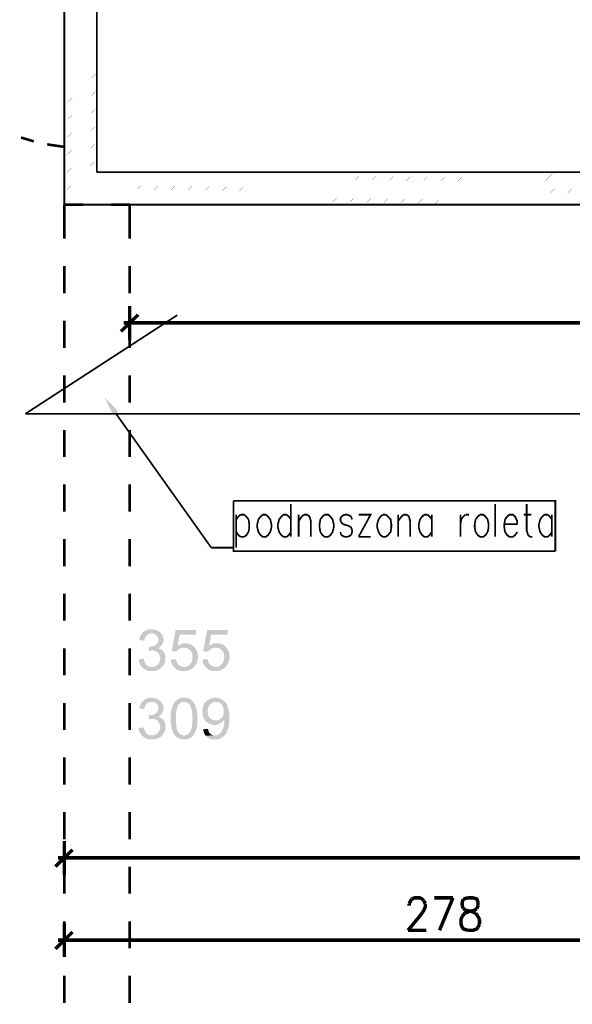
# Model space of a CAD drawing. Header units: millimetres. Extents: x -14047 to 49934, y -21523 to 14989.
# Tile 144 of 256: x 1454 to 1657, y 6267 to 6628. Entities that reach past the tile are written whole.
import ezdxf

# ---------------------------------------------------------------- set-up
doc = ezdxf.new("R2010")
doc.units = ezdxf.units.MM
doc.layers.add('H', color=7, linetype='Continuous')
doc.layers.add('P', color=7, linetype='Continuous')

msp = doc.modelspace()

# ---------------------------------------------------------------- hatches: boundary and pattern name
at = {"layer": 'H', "linetype": 'Continuous'}
for points in [[(1488.497, 6482.921), (1485.323, 6489.445), (1490.352, 6484.33)], [(1499.961, 6400.117), (1498.111, 6400.467), (1498.201, 6400.822), (1498.286, 6401.177), (1498.376, 6401.527), (1498.551, 6401.882), (1498.726, 6402.231), (1498.906, 6402.496), (1499.081, 6402.761), (1499.346, 6403.026), (1499.611, 6403.291), (1499.876, 6403.556), (1500.226, 6403.731), (1500.491, 6403.906), (1500.846, 6403.996), (1501.196, 6404.171), (1501.461, 6404.261), (1501.901, 6404.261), (1502.256, 6404.351), (1502.61, 6404.351), (1502.96, 6404.351), (1503.315, 6404.261), (1503.755, 6404.171), (1504.02, 6404.086), (1504.37, 6403.996), (1504.725, 6403.906), (1505.165, 6403.641), (1505.52, 6403.376), (1505.785, 6403.201), (1506.045, 6402.936), (1502.61, 6402.851), (1502.256, 6402.761), (1501.901, 6402.761), (1501.551, 6402.586), (1501.286, 6402.496), (1501.021, 6402.231), (1500.666, 6401.882), (1500.491, 6401.617), (1500.316, 6401.352), (1500.141, 6400.997), (1500.051, 6400.647), (1499.961, 6400.202)], [(1511.689, 6396.147), (1510.014, 6396.322), (1511.424, 6404.086), (1518.923, 6404.086), (1518.923, 6402.321), (1512.924, 6402.321), (1512.134, 6398.262), (1517.863, 6398.177), (1518.128, 6397.912), (1518.483, 6397.557), (1514.424, 6397.557), (1514.074, 6397.557), (1513.719, 6397.472), (1513.364, 6397.382), (1513.014, 6397.292), (1512.839, 6397.207), (1512.484, 6396.942), (1512.219, 6396.767), (1511.954, 6396.502), (1511.779, 6396.237)], [(1523.333, 6396.147), (1521.568, 6396.322), (1522.978, 6404.086), (1530.472, 6404.086), (1530.472, 6402.321), (1524.478, 6402.321), (1523.683, 6398.262), (1529.502, 6398.177), (1529.767, 6397.912), (1530.032, 6397.557), (1526.062, 6397.557), (1525.622, 6397.557), (1525.272, 6397.472), (1524.917, 6397.382), (1524.653, 6397.292), (1524.388, 6397.207), (1524.123, 6396.942), (1523.863, 6396.767), (1523.598, 6396.502), (1523.333, 6396.237)], [(1505.785, 6397.912), (1502.081, 6398.002), (1502.431, 6398.002), (1502.785, 6398.002), (1503.135, 6398.087), (1503.49, 6398.262), (1503.755, 6398.352), (1504.105, 6398.527), (1504.46, 6398.792), (1504.635, 6399.057), (1504.815, 6399.322), (1504.99, 6399.587), (1505.075, 6399.942), (1505.075, 6400.382), (1505.075, 6400.822), (1504.99, 6401.177), (1504.9, 6401.527), (1504.725, 6401.792), (1504.46, 6402.057), (1504.195, 6402.406), (1503.84, 6402.586), (1503.58, 6402.671), (1503.225, 6402.761), (1502.785, 6402.851), (1502.61, 6402.851), (1506.045, 6402.936), (1506.225, 6402.671), (1506.49, 6402.321), (1506.665, 6402.057), (1506.755, 6401.702), (1506.84, 6401.352), (1506.93, 6400.997), (1507.015, 6400.647), (1507.015, 6400.467), (1507.015, 6400.027), (1506.93, 6399.677), (1506.84, 6399.322), (1506.665, 6399.057), (1506.49, 6398.707), (1506.31, 6398.352), (1506.045, 6398.177)], [(1501.551, 6396.412), (1501.726, 6398.002), (1502.081, 6398.002), (1505.785, 6397.912), (1505.52, 6397.647), (1505.165, 6397.472), (1504.9, 6397.382), (1505.34, 6397.292), (1505.695, 6397.117), (1505.96, 6397.027), (1506.31, 6396.852), (1506.575, 6396.587), (1502.87, 6396.587), (1502.521, 6396.587), (1502.166, 6396.502), (1501.816, 6396.412)], [(1506.4, 6390.503), (1502.695, 6390.503), (1503.05, 6390.503), (1503.4, 6390.593), (1503.755, 6390.678), (1504.105, 6390.858), (1504.37, 6391.033), (1504.635, 6391.208), (1504.9, 6391.388), (1505.165, 6391.738), (1505.34, 6392.003), (1505.52, 6392.268), (1505.605, 6392.623), (1505.695, 6392.973), (1505.785, 6393.328), (1505.785, 6393.678), (1505.785, 6394.033), (1505.695, 6394.383), (1505.605, 6394.738), (1505.43, 6395.087), (1505.255, 6395.352), (1505.075, 6395.617), (1504.725, 6395.972), (1504.37, 6396.147), (1504.105, 6396.322), (1503.755, 6396.412), (1503.4, 6396.502), (1503.05, 6396.587), (1502.87, 6396.587), (1506.575, 6396.587), (1506.84, 6396.322), (1507.015, 6396.147), (1507.195, 6395.882), (1507.37, 6395.532), (1507.46, 6395.267), (1507.635, 6394.912), (1507.635, 6394.563), (1507.725, 6394.118), (1507.725, 6393.768), (1507.725, 6393.328), (1507.725, 6392.973), (1507.635, 6392.623), (1507.545, 6392.268), (1507.37, 6391.913), (1507.28, 6391.653), (1507.105, 6391.298), (1506.93, 6391.033), (1506.665, 6390.768)], [(1514.514, 6389.003), (1514.074, 6389.003), (1513.719, 6389.093), (1513.279, 6389.093), (1512.924, 6389.183), (1512.659, 6389.268), (1512.309, 6389.448), (1511.954, 6389.533), (1511.689, 6389.708), (1511.424, 6389.973), (1511.164, 6390.153), (1510.899, 6390.418), (1514.514, 6390.503), (1514.864, 6390.503), (1515.219, 6390.593), (1515.484, 6390.678), (1515.834, 6390.858), (1516.099, 6391.033), (1516.454, 6391.208), (1516.719, 6391.473), (1516.894, 6391.828), (1517.159, 6392.093), (1517.249, 6392.358), (1517.424, 6392.708), (1517.513, 6393.063), (1517.598, 6393.413), (1517.598, 6393.768), (1517.598, 6394.208), (1517.598, 6394.563), (1517.598, 6395.002), (1517.513, 6395.352), (1517.424, 6395.707), (1517.249, 6395.972), (1517.069, 6396.237), (1516.894, 6396.502), (1516.719, 6396.677), (1516.539, 6396.942), (1516.189, 6397.117), (1515.924, 6397.292), (1515.569, 6397.382), (1515.219, 6397.472), (1514.864, 6397.557), (1514.514, 6397.557), (1518.483, 6397.557), (1518.658, 6397.292), (1518.923, 6397.027), (1519.098, 6396.767), (1519.188, 6396.412), (1519.363, 6396.057), (1519.453, 6395.797), (1519.538, 6395.442), (1519.538, 6395.002), (1519.628, 6394.648), (1519.628, 6393.943), (1519.538, 6393.593), (1519.538, 6393.238), (1519.453, 6392.883), (1519.363, 6392.533), (1519.188, 6392.178), (1519.098, 6391.913), (1518.923, 6391.563), (1518.743, 6391.298), (1518.483, 6390.943), (1518.218, 6390.593), (1517.953, 6390.328), (1517.688, 6390.063), (1517.424, 6389.888), (1517.069, 6389.708), (1516.804, 6389.533), (1516.539, 6389.358), (1515.834, 6389.183), (1515.484, 6389.093), (1515.129, 6389.003), (1514.779, 6389.003)], [(1517.863, 6398.177), (1512.134, 6398.262), (1512.394, 6398.442), (1512.749, 6398.707), (1513.104, 6398.792), (1513.454, 6398.972), (1513.719, 6399.057), (1514.074, 6399.147), (1514.424, 6399.147), (1514.779, 6399.232), (1515.309, 6399.232), (1515.659, 6399.147), (1516.014, 6399.057), (1516.364, 6398.972), (1516.719, 6398.882), (1516.984, 6398.792), (1517.334, 6398.617), (1517.598, 6398.352)], [(1526.062, 6389.003), (1525.622, 6389.003), (1525.272, 6389.093), (1524.917, 6389.093), (1524.568, 6389.183), (1524.213, 6389.268), (1523.863, 6389.448), (1523.598, 6389.533), (1523.243, 6389.708), (1522.978, 6389.973), (1522.713, 6390.153), (1522.448, 6390.418), (1526.062, 6390.503), (1526.417, 6390.503), (1526.772, 6390.593), (1527.122, 6390.678), (1527.387, 6390.858), (1527.742, 6391.033), (1528.007, 6391.208), (1528.267, 6391.473), (1528.532, 6391.828), (1528.712, 6392.093), (1528.887, 6392.358), (1528.977, 6392.708), (1529.062, 6393.063), (1529.152, 6393.413), (1529.237, 6393.768), (1529.237, 6394.208), (1529.237, 6394.563), (1529.152, 6395.002), (1529.062, 6395.352), (1528.977, 6395.707), (1528.887, 6395.972), (1528.712, 6396.237), (1528.447, 6396.502), (1528.357, 6396.677), (1528.092, 6396.942), (1527.827, 6397.117), (1527.477, 6397.292), (1527.212, 6397.382), (1526.857, 6397.472), (1526.507, 6397.557), (1526.062, 6397.557), (1530.032, 6397.557), (1530.297, 6397.292), (1530.472, 6397.027), (1530.652, 6396.767), (1530.827, 6396.412), (1530.917, 6396.057), (1531.002, 6395.797), (1531.092, 6395.442), (1531.182, 6395.002), (1531.182, 6394.648), (1531.182, 6393.943), (1531.182, 6393.593), (1531.092, 6393.238), (1531.002, 6392.883), (1530.917, 6392.533), (1530.827, 6392.178), (1530.652, 6391.913), (1530.472, 6391.563), (1530.297, 6391.298), (1530.122, 6390.943), (1530.032, 6390.858), (1529.767, 6390.593), (1529.502, 6390.328), (1529.237, 6390.063), (1528.977, 6389.888), (1528.712, 6389.708), (1528.357, 6389.533), (1528.092, 6389.358), (1527.387, 6389.183), (1527.037, 6389.093), (1526.682, 6389.003), (1526.327, 6389.003)], [(1529.502, 6398.177), (1523.683, 6398.262), (1524.038, 6398.442), (1524.303, 6398.707), (1524.653, 6398.792), (1525.007, 6398.972), (1525.357, 6399.057), (1525.712, 6399.147), (1526.062, 6399.147), (1526.417, 6399.232), (1526.857, 6399.232), (1527.297, 6399.147), (1527.562, 6399.057), (1527.917, 6398.972), (1528.267, 6398.882), (1528.622, 6398.792), (1528.887, 6398.617), (1529.237, 6398.352)], [(1502.695, 6389.003), (1502.256, 6389.003), (1501.901, 6389.093), (1501.551, 6389.093), (1501.196, 6389.183), (1500.846, 6389.268), (1500.581, 6389.448), (1500.226, 6389.623), (1499.961, 6389.798), (1499.696, 6389.973), (1499.436, 6390.153), (1499.171, 6390.418), (1498.906, 6390.678), (1498.726, 6390.943), (1498.551, 6391.298), (1498.376, 6391.563), (1498.201, 6391.913), (1498.111, 6392.268), (1498.021, 6392.623), (1497.936, 6392.973), (1497.936, 6393.238), (1499.786, 6393.503), (1499.876, 6393.063), (1499.961, 6392.623), (1500.141, 6392.268), (1500.226, 6392.003), (1500.406, 6391.738), (1500.581, 6391.473), (1500.846, 6391.208), (1501.111, 6391.033), (1501.461, 6390.858), (1501.726, 6390.678), (1502.081, 6390.593), (1502.431, 6390.503), (1502.695, 6390.503), (1506.4, 6390.503), (1506.045, 6390.153), (1505.785, 6389.888), (1505.52, 6389.708), (1505.165, 6389.533), (1504.9, 6389.448), (1504.55, 6389.268), (1504.195, 6389.183), (1503.84, 6389.093), (1503.49, 6389.093), (1503.135, 6389.003)], [(1510.899, 6390.418), (1510.634, 6390.678), (1510.454, 6390.943), (1510.279, 6391.208), (1510.104, 6391.563), (1509.93, 6391.828), (1509.84, 6392.178), (1509.75, 6392.533), (1509.665, 6392.973), (1509.665, 6393.238), (1511.604, 6393.328), (1511.689, 6392.973), (1511.779, 6392.533), (1511.869, 6392.268), (1512.044, 6391.913), (1512.219, 6391.653), (1512.394, 6391.388), (1512.574, 6391.208), (1512.839, 6391.033), (1513.189, 6390.858), (1513.454, 6390.678), (1513.809, 6390.593), (1514.159, 6390.503), (1514.514, 6390.503)], [(1522.448, 6390.418), (1522.273, 6390.678), (1522.008, 6390.943), (1521.833, 6391.208), (1521.658, 6391.563), (1521.568, 6391.828), (1521.393, 6392.178), (1521.303, 6392.533), (1521.303, 6392.973), (1521.213, 6393.238), (1523.153, 6393.328), (1523.243, 6392.973), (1523.333, 6392.533), (1523.508, 6392.268), (1523.598, 6391.913), (1523.863, 6391.653), (1524.038, 6391.388), (1524.213, 6391.208), (1524.478, 6391.033), (1524.743, 6390.858), (1525.092, 6390.678), (1525.447, 6390.593), (1525.802, 6390.503), (1526.062, 6390.503)], [(1499.961, 6375.07), (1498.111, 6375.335), (1498.201, 6375.78), (1498.286, 6376.13), (1498.376, 6376.485), (1498.551, 6376.835), (1498.726, 6377.1), (1498.906, 6377.455), (1499.081, 6377.72), (1499.346, 6377.98), (1499.611, 6378.16), (1499.876, 6378.425), (1500.226, 6378.6), (1500.491, 6378.775), (1500.846, 6378.955), (1501.196, 6379.04), (1501.461, 6379.13), (1501.901, 6379.215), (1502.256, 6379.215), (1502.61, 6379.215), (1502.96, 6379.215), (1503.315, 6379.215), (1503.755, 6379.13), (1504.02, 6379.04), (1504.37, 6378.955), (1504.725, 6378.775), (1505.165, 6378.51), (1505.52, 6378.335), (1505.785, 6378.07), (1506.045, 6377.805), (1502.61, 6377.72), (1502.256, 6377.72), (1501.901, 6377.63), (1501.551, 6377.54), (1501.286, 6377.365), (1501.021, 6377.19), (1500.666, 6376.835), (1500.491, 6376.57), (1500.316, 6376.305), (1500.141, 6375.955), (1500.051, 6375.6), (1499.961, 6375.16)], [(1517.863, 6365.371), (1514.514, 6365.461), (1514.864, 6365.461), (1515.219, 6365.546), (1515.484, 6365.636), (1515.834, 6365.811), (1516.099, 6365.991), (1516.364, 6366.256), (1516.629, 6366.606), (1516.804, 6366.871), (1516.894, 6367.046), (1516.984, 6367.311), (1517.069, 6367.576), (1517.159, 6367.841), (1517.249, 6368.196), (1517.334, 6368.546), (1517.424, 6368.901), (1517.424, 6369.251), (1517.513, 6369.691), (1517.513, 6370.136), (1517.513, 6370.576), (1517.513, 6371.106), (1517.513, 6371.546), (1517.513, 6372.076), (1517.513, 6372.605), (1517.513, 6373.045), (1517.513, 6373.485), (1517.424, 6373.925), (1517.424, 6374.28), (1517.334, 6374.63), (1517.249, 6374.985), (1517.159, 6375.335), (1517.069, 6375.6), (1516.984, 6375.865), (1516.894, 6376.13), (1516.804, 6376.305), (1516.719, 6376.485), (1516.454, 6376.835), (1516.189, 6377.1), (1515.924, 6377.275), (1515.569, 6377.455), (1515.309, 6377.63), (1514.954, 6377.72), (1514.599, 6377.72), (1511.249, 6377.805), (1511.514, 6378.07), (1511.779, 6378.335), (1512.134, 6378.6), (1512.394, 6378.775), (1512.659, 6378.865), (1513.014, 6379.04), (1513.364, 6379.13), (1513.719, 6379.215), (1514.074, 6379.215), (1514.514, 6379.215), (1514.954, 6379.215), (1515.309, 6379.215), (1515.659, 6379.13), (1516.014, 6379.04), (1516.364, 6378.955), (1516.629, 6378.775), (1516.984, 6378.6), (1517.249, 6378.335), (1517.513, 6378.16), (1517.773, 6377.895), (1518.038, 6377.63), (1518.128, 6377.365), (1518.303, 6377.1), (1518.483, 6376.75), (1518.658, 6376.485), (1518.743, 6376.13), (1518.923, 6375.78), (1519.008, 6375.425), (1519.098, 6375.16), (1519.188, 6374.895), (1519.188, 6374.545), (1519.273, 6374.28), (1519.273, 6373.925), (1519.363, 6373.575), (1519.363, 6373.13), (1519.363, 6372.78), (1519.453, 6372.341), (1519.453, 6371.896), (1519.453, 6371.106), (1519.453, 6370.751), (1519.363, 6370.311), (1519.363, 6369.516), (1519.273, 6369.166), (1519.273, 6368.811), (1519.188, 6368.456), (1519.008, 6367.841), (1518.923, 6367.576), (1518.923, 6367.311), (1518.568, 6366.606), (1518.393, 6366.256), (1518.218, 6365.901)], [(1522.273, 6370.841), (1522.098, 6371.191), (1521.918, 6371.456), (1521.743, 6371.721), (1521.478, 6372.341), (1521.303, 6373.045), (1521.303, 6373.485), (1521.213, 6373.835), (1521.213, 6374.19), (1521.213, 6374.545), (1521.303, 6374.985), (1521.303, 6375.335), (1521.393, 6375.69), (1521.478, 6376.04), (1521.658, 6376.395), (1521.743, 6376.66), (1521.918, 6377.01), (1522.098, 6377.275), (1522.273, 6377.54), (1522.538, 6377.805), (1522.888, 6378.07), (1523.153, 6378.335), (1523.418, 6378.51), (1523.683, 6378.69), (1524.038, 6378.865), (1524.303, 6378.955), (1524.653, 6379.13), (1525.007, 6379.13), (1525.357, 6379.215), (1525.802, 6379.215), (1525.977, 6379.215), (1526.327, 6379.215), (1526.682, 6379.215), (1527.037, 6379.13), (1527.387, 6379.04), (1527.742, 6378.955), (1528.092, 6378.775), (1528.357, 6378.6), (1528.622, 6378.425), (1528.887, 6378.245), (1529.152, 6378.07), (1529.417, 6377.805), (1526.152, 6377.72), (1525.802, 6377.72), (1525.447, 6377.63), (1525.182, 6377.54), (1524.833, 6377.365), (1524.568, 6377.19), (1524.303, 6376.925), (1524.038, 6376.75), (1523.863, 6376.485), (1523.598, 6376.13), (1523.508, 6375.865), (1523.333, 6375.515), (1523.243, 6375.25), (1523.153, 6374.455), (1523.153, 6374.1), (1523.153, 6373.75), (1523.243, 6373.395), (1523.243, 6373.045), (1523.418, 6372.69), (1523.598, 6372.341), (1523.773, 6372.076), (1523.948, 6371.811), (1524.303, 6371.546), (1524.568, 6371.371), (1524.833, 6371.191), (1525.182, 6371.016), (1525.537, 6370.926), (1525.887, 6370.926), (1526.152, 6370.926)], [(1505.785, 6372.78), (1502.081, 6372.865), (1502.431, 6372.865), (1502.785, 6372.955), (1503.135, 6373.045), (1503.49, 6373.13), (1503.755, 6373.31), (1504.105, 6373.485), (1504.46, 6373.75), (1504.635, 6373.925), (1504.815, 6374.28), (1504.99, 6374.545), (1505.075, 6374.895), (1505.075, 6375.25), (1505.075, 6375.78), (1504.99, 6376.13), (1504.9, 6376.485), (1504.725, 6376.75), (1504.46, 6377.01), (1504.195, 6377.275), (1503.84, 6377.455), (1503.58, 6377.63), (1503.225, 6377.72), (1502.785, 6377.72), (1502.61, 6377.72), (1506.045, 6377.805), (1506.225, 6377.54), (1506.49, 6377.275), (1506.665, 6376.925), (1506.755, 6376.66), (1506.84, 6376.305), (1506.93, 6375.955), (1507.015, 6375.6), (1507.015, 6375.335), (1507.015, 6374.985), (1506.93, 6374.63), (1506.84, 6374.28), (1506.665, 6373.925), (1506.49, 6373.66), (1506.31, 6373.31), (1506.045, 6373.045)], [(1514.514, 6363.962), (1514.159, 6363.962), (1513.809, 6363.962), (1513.454, 6364.052), (1513.104, 6364.137), (1512.749, 6364.227), (1512.484, 6364.402), (1512.134, 6364.577), (1511.869, 6364.757), (1511.604, 6365.022), (1511.339, 6365.196), (1511.164, 6365.461), (1510.984, 6365.726), (1510.809, 6365.901), (1510.634, 6366.166), (1510.544, 6366.431), (1510.454, 6366.696), (1510.279, 6367.046), (1510.189, 6367.311), (1510.014, 6368.016), (1509.93, 6368.371), (1509.84, 6368.721), (1509.75, 6369.516), (1509.665, 6370.311), (1509.665, 6370.751), (1509.665, 6371.281), (1509.665, 6371.546), (1509.665, 6371.986), (1509.665, 6372.426), (1509.665, 6372.865), (1509.75, 6373.66), (1509.75, 6374.015), (1509.84, 6374.365), (1509.93, 6374.72), (1509.93, 6374.985), (1510.014, 6375.335), (1510.104, 6375.6), (1510.189, 6375.865), (1510.369, 6376.22), (1510.454, 6376.57), (1510.634, 6376.925), (1510.809, 6377.275), (1511.249, 6377.805), (1514.514, 6377.72), (1514.159, 6377.72), (1513.809, 6377.63), (1513.454, 6377.54), (1513.189, 6377.365), (1512.924, 6377.1), (1512.659, 6376.925), (1512.484, 6376.66), (1512.394, 6376.485), (1512.219, 6376.22), (1512.134, 6375.955), (1511.954, 6375.425), (1511.869, 6375.07), (1511.779, 6374.805), (1511.689, 6374.455), (1511.689, 6374.015), (1511.604, 6373.66), (1511.604, 6372.78), (1511.514, 6372.341), (1511.514, 6371.106), (1511.604, 6370.576), (1511.604, 6370.136), (1511.604, 6369.691), (1511.689, 6369.251), (1511.689, 6368.901), (1511.779, 6368.546), (1511.869, 6368.196), (1511.869, 6367.841), (1511.954, 6367.576), (1512.044, 6367.311), (1512.219, 6367.046), (1512.309, 6366.871), (1512.394, 6366.696), (1512.659, 6366.341), (1512.924, 6366.076), (1513.189, 6365.901), (1513.454, 6365.726), (1513.809, 6365.546), (1514.074, 6365.461), (1514.424, 6365.461), (1517.863, 6365.371), (1517.598, 6365.106), (1517.334, 6364.932), (1516.984, 6364.577), (1516.719, 6364.402), (1516.364, 6364.312), (1516.099, 6364.137), (1515.749, 6364.052), (1515.394, 6363.962), (1514.954, 6363.962), (1514.599, 6363.962)], [(1525.712, 6363.962), (1525.357, 6363.962), (1524.917, 6363.962), (1524.568, 6364.052), (1524.213, 6364.137), (1523.948, 6364.227), (1523.598, 6364.402), (1523.333, 6364.577), (1523.068, 6364.757), (1522.888, 6364.932), (1522.628, 6365.106), (1522.363, 6365.371), (1525.802, 6365.461), (1526.152, 6365.461), (1526.507, 6365.546), (1526.857, 6365.636), (1527.212, 6365.811), (1527.562, 6366.076), (1527.827, 6366.256), (1528.092, 6366.516), (1528.267, 6366.871), (1528.447, 6367.136), (1528.622, 6367.486), (1528.712, 6367.751), (1528.887, 6368.196), (1528.977, 6368.546), (1529.062, 6368.986), (1529.152, 6369.341), (1529.152, 6369.691), (1529.237, 6370.046), (1529.237, 6370.841), (1529.237, 6371.281), (1527.827, 6371.456), (1528.092, 6371.631), (1528.267, 6371.811), (1528.447, 6372.076), (1528.622, 6372.341), (1528.797, 6372.605), (1528.887, 6372.955), (1528.977, 6373.31), (1529.062, 6373.66), (1529.062, 6374.1), (1529.062, 6374.72), (1528.977, 6375.07), (1528.887, 6375.425), (1528.797, 6375.78), (1528.712, 6376.13), (1528.532, 6376.395), (1528.357, 6376.66), (1528.182, 6376.835), (1527.917, 6377.1), (1527.652, 6377.275), (1527.387, 6377.455), (1527.037, 6377.63), (1526.682, 6377.72), (1526.327, 6377.72), (1529.417, 6377.805), (1529.682, 6377.54), (1529.947, 6377.275), (1530.122, 6376.925), (1530.472, 6376.305), (1530.562, 6375.955), (1530.652, 6375.69), (1530.737, 6375.425), (1530.917, 6374.72), (1530.917, 6374.365), (1531.002, 6374.015), (1531.002, 6373.66), (1531.092, 6373.22), (1531.092, 6372.78), (1531.092, 6372.341), (1531.092, 6371.986), (1531.092, 6371.546), (1531.092, 6371.106), (1531.092, 6370.661), (1531.002, 6369.956), (1531.002, 6369.516), (1530.917, 6369.166), (1530.827, 6368.811), (1530.827, 6368.546), (1530.737, 6368.196), (1530.652, 6367.931), (1530.562, 6367.576), (1530.472, 6367.401), (1530.297, 6367.046), (1530.212, 6366.696), (1530.032, 6366.341), (1529.767, 6366.076), (1529.592, 6365.811), (1529.327, 6365.461), (1529.152, 6365.281), (1528.887, 6365.022), (1528.622, 6364.842), (1528.357, 6364.667), (1528.007, 6364.492), (1527.742, 6364.312), (1527.387, 6364.227), (1527.037, 6364.052), (1526.682, 6364.052), (1526.327, 6363.962), (1525.977, 6363.962)], [(1501.551, 6371.281), (1501.726, 6372.865), (1502.081, 6372.865), (1505.785, 6372.78), (1505.52, 6372.605), (1505.165, 6372.426), (1504.9, 6372.341), (1505.34, 6372.251), (1505.695, 6372.076), (1505.96, 6371.896), (1506.31, 6371.721), (1506.575, 6371.546), (1502.87, 6371.456), (1502.521, 6371.456), (1502.166, 6371.456), (1501.816, 6371.371)], [(1506.4, 6365.371), (1502.695, 6365.461), (1503.05, 6365.461), (1503.4, 6365.546), (1503.755, 6365.636), (1504.105, 6365.726), (1504.37, 6365.901), (1504.635, 6366.166), (1504.9, 6366.341), (1505.165, 6366.606), (1505.34, 6366.871), (1505.52, 6367.226), (1505.605, 6367.576), (1505.695, 6367.841), (1505.785, 6368.281), (1505.785, 6368.546), (1505.785, 6368.986), (1505.695, 6369.341), (1505.605, 6369.691), (1505.43, 6369.956), (1505.255, 6370.311), (1505.075, 6370.576), (1504.725, 6370.926), (1504.37, 6371.106), (1504.105, 6371.281), (1503.755, 6371.371), (1503.4, 6371.456), (1503.05, 6371.456), (1502.87, 6371.456), (1506.575, 6371.546), (1506.84, 6371.281), (1507.015, 6371.016), (1507.195, 6370.751), (1507.37, 6370.486), (1507.46, 6370.136), (1507.635, 6369.781), (1507.635, 6369.431), (1507.725, 6369.076), (1507.725, 6368.721), (1507.725, 6368.281), (1507.725, 6367.931), (1507.635, 6367.576), (1507.545, 6367.226), (1507.37, 6366.871), (1507.28, 6366.606), (1507.105, 6366.256), (1506.93, 6365.991), (1506.665, 6365.726)], [(1525.712, 6369.251), (1525.272, 6369.251), (1524.917, 6369.341), (1524.568, 6369.431), (1524.303, 6369.516), (1523.948, 6369.606), (1523.598, 6369.781), (1523.333, 6369.956), (1523.068, 6370.136), (1522.803, 6370.401), (1522.538, 6370.661), (1522.273, 6370.841), (1526.152, 6370.926), (1526.507, 6370.926), (1526.857, 6371.016), (1527.212, 6371.106), (1527.477, 6371.191), (1527.827, 6371.456), (1529.237, 6371.281), (1529.062, 6370.926), (1528.797, 6370.661), (1528.532, 6370.401), (1528.267, 6370.221), (1528.007, 6369.956), (1527.742, 6369.871), (1527.387, 6369.691), (1527.122, 6369.516), (1526.772, 6369.431), (1526.417, 6369.341), (1526.062, 6369.251)], [(1502.695, 6363.962), (1502.256, 6363.962), (1501.901, 6363.962), (1501.551, 6364.052), (1501.196, 6364.137), (1500.846, 6364.227), (1500.581, 6364.312), (1500.226, 6364.492), (1499.961, 6364.667), (1499.696, 6364.932), (1499.436, 6365.106), (1499.171, 6365.371), (1498.906, 6365.636), (1498.726, 6365.901), (1498.551, 6366.166), (1498.376, 6366.516), (1498.201, 6366.781), (1498.111, 6367.136), (1498.021, 6367.486), (1497.936, 6367.841), (1497.936, 6368.106), (1499.786, 6368.371), (1499.876, 6367.931), (1499.961, 6367.576), (1500.141, 6367.226), (1500.226, 6366.871), (1500.406, 6366.606), (1500.581, 6366.341), (1500.846, 6366.166), (1501.111, 6365.901), (1501.461, 6365.726), (1501.726, 6365.636), (1502.081, 6365.546), (1502.431, 6365.461), (1502.695, 6365.461), (1506.4, 6365.371), (1506.045, 6365.022), (1505.785, 6364.842), (1505.52, 6364.667), (1505.165, 6364.492), (1504.9, 6364.312), (1504.55, 6364.227), (1504.195, 6364.137), (1503.84, 6364.052), (1503.49, 6363.962), (1503.135, 6363.962)], [(1522.363, 6365.371), (1522.183, 6365.726), (1522.008, 6365.991), (1521.833, 6366.256), (1521.743, 6366.606), (1521.658, 6366.961), (1521.568, 6367.401), (1521.478, 6367.666), (1523.243, 6367.841), (1523.418, 6367.401), (1523.508, 6367.046), (1523.598, 6366.696), (1523.773, 6366.431), (1524.038, 6366.166), (1524.123, 6365.991), (1524.388, 6365.811), (1524.743, 6365.636), (1525.092, 6365.546), (1525.447, 6365.461), (1525.802, 6365.461)]]:
    msp.add_hatch(color=256, dxfattribs=at).paths.add_polyline_path(points)

# ---------------------------------------------------------------- linework, layer by layer
at = {"layer": 'P'}
for points, const_width in [([(1470.685, 6648.793), (1470.685, 6559.905), (2114.593, 6559.905)], 0.635), ([(1482.593, 6571.809), (1482.593, 6648.793)], 0.635), ([(1482.593, 6636.885), (1482.593, 6571.809), (1904.811, 6571.809)], 0.315), ([(1470.685, 6621.717), (1482.593, 6633.625)], 0.015), ([(1470.685, 6615.368), (1482.593, 6627.276)], 0.015), ([(1470.685, 6609.019), (1482.593, 6620.927)], 0.015), ([(1470.685, 6602.67), (1482.593, 6614.578)], 0.015), ([(1470.685, 6596.145), (1482.593, 6608.229)], 0.015), ([(1470.685, 6589.796), (1482.593, 6601.88)], 0.015), ([(1470.685, 6583.447), (1482.593, 6595.531)], 0.015), ([(1470.685, 6577.098), (1482.593, 6589.181)], 0.015), ([(1454.812, 6584.507), (1459.486, 6583.097)], 0.955), ([(1464.426, 6582.037), (1465.221, 6581.862), (1470.685, 6581.067)], 0.95), ([(1470.685, 6570.749), (1482.593, 6582.832)], 0.015), ([(1470.685, 6564.4), (1482.593, 6576.483)], 0.015), ([(1472.54, 6559.905), (1484.443, 6571.809)], 0.015), ([(1478.889, 6559.905), (1490.792, 6571.809)], 0.015), ([(2114.593, 6571.809), (1482.593, 6571.809)], 0.635), ([(1485.238, 6559.905), (1497.141, 6571.809)], 0.015), ([(1491.587, 6559.905), (1503.665, 6571.809)], 0.015), ([(1497.936, 6559.905), (1510.014, 6571.809)], 0.015), ([(1504.285, 6559.905), (1516.364, 6571.809)], 0.015), ([(1510.634, 6559.905), (1522.713, 6571.809)], 0.015), ([(1516.984, 6559.905), (1529.062, 6571.809)], 0.015), ([(1523.333, 6559.905), (1535.411, 6571.809)], 0.015), ([(1529.682, 6559.905), (1541.76, 6571.809)], 0.015), ([(1536.206, 6559.905), (1548.109, 6571.809)], 0.015), ([(1542.555, 6559.905), (1554.459, 6571.809)], 0.015), ([(1548.904, 6559.905), (1560.808, 6571.809)], 0.015), ([(1555.253, 6559.905), (1567.157, 6571.809)], 0.015), ([(1561.603, 6559.905), (1573.506, 6571.809)], 0.015), ([(1567.952, 6559.905), (1580.03, 6571.809)], 0.015), ([(1574.301, 6559.905), (1586.379, 6571.809)], 0.015), ([(1580.65, 6559.905), (1592.728, 6571.809)], 0.015), ([(1586.999, 6559.905), (1599.078, 6571.809)], 0.015), ([(1593.348, 6559.905), (1605.427, 6571.809)], 0.015), ([(1599.697, 6559.905), (1611.776, 6571.809)], 0.015), ([(1606.047, 6559.905), (1618.125, 6571.809)], 0.015), ([(1612.571, 6559.905), (1624.474, 6571.809)], 0.015), ([(1618.92, 6559.905), (1630.823, 6571.809)], 0.015), ([(1625.269, 6559.905), (1637.172, 6571.809)], 0.015), ([(1631.618, 6559.905), (1643.522, 6571.809)], 0.015), ([(1637.967, 6559.905), (1649.961, 6571.809)], 0.015), ([(1644.316, 6559.905), (1656.4, 6571.809)], 0.015), ([(1650.666, 6559.905), (1662.749, 6571.809)], 0.015), ([(1470.685, 6559.905), (1477.654, 6559.905)], 0.95), ([(1470.685, 6547.382), (1470.685, 6559.905)], 0.95), ([(1487.618, 6559.905), (1494.582, 6559.905)], 0.955), ([(1494.582, 6559.905), (1494.582, 6547.382)], 0.95), ([(1470.685, 6527.365), (1470.685, 6537.418)], 0.95), ([(1494.582, 6537.418), (1494.582, 6527.365)], 0.95), ([(1494.582, 6522.78), (1494.582, 6510.257)], 1.27), ([(1512.044, 6519.426), (1456.402, 6483.271)], 0.635), ([(1497.756, 6519.606), (1491.407, 6513.432)], 1.27), ([(1470.685, 6507.432), (1470.685, 6517.401)], 0.955), ([(1496.876, 6516.606), (1492.377, 6516.606)], 1.27), ([(1494.582, 6517.401), (1494.582, 6507.432)], 0.95), ([(2113.623, 6516.606), (1495.551, 6516.606)], 1.27), ([(1470.685, 6487.415), (1470.685, 6497.384)], 0.95), ([(1494.582, 6497.384), (1494.582, 6487.415)], 0.95), ([(1456.402, 6483.271), (1868.741, 6483.271)], 0.635), ([(1489.382, 6483.626), (1524.478, 6434.242)], 0.635), ([(1470.685, 6467.398), (1470.685, 6477.366)], 0.95), ([(1494.582, 6477.366), (1494.582, 6467.398)], 0.95), ([(1470.685, 6447.38), (1470.685, 6457.434)], 0.955), ([(1494.582, 6457.434), (1494.582, 6447.38)], 0.95), ([(1532.591, 6451.35), (1650.491, 6451.35), (1650.491, 6432.922)], 0.635), ([(1650.491, 6432.922), (1532.591, 6432.922), (1532.591, 6451.35)], 0.635), ([(1553.664, 6450.29), (1553.664, 6438.212)], 0.635), ([(1628.444, 6438.212), (1628.444, 6450.29)], 0.635), ([(1639.997, 6450.29), (1639.997, 6440.591), (1640.527, 6438.827), (1641.322, 6438.212), (1642.027, 6438.212)], 0.635), ([(1533.646, 6446.326), (1533.646, 6434.242)], 0.635), ([(1533.646, 6444.561), (1534.441, 6445.621), (1535.236, 6446.326)], 0.635), ([(1535.236, 6446.326), (1536.561, 6446.326)], 0.635), ([(1536.561, 6446.326), (1537.351, 6445.621), (1538.146, 6444.561)], 0.635), ([(1543.35, 6446.326), (1542.555, 6445.621), (1541.76, 6444.561), (1541.32, 6442.796), (1541.32, 6441.651), (1541.76, 6439.976), (1542.555, 6438.827), (1543.35, 6438.212), (1544.495, 6438.212), (1545.29, 6438.827), (1546.085, 6439.976), (1546.525, 6441.651), (1546.525, 6442.796), (1546.085, 6444.561), (1545.29, 6445.621), (1544.495, 6446.326)], 0.635), ([(1544.495, 6446.326), (1543.35, 6446.326)], 0.635), ([(1550.934, 6446.326), (1550.139, 6445.621), (1549.344, 6444.561), (1548.904, 6442.796)], 0.635), ([(1552.079, 6446.326), (1550.934, 6446.326)], 0.635), ([(1553.664, 6444.561), (1552.874, 6445.621), (1552.079, 6446.326)], 0.635), ([(1556.488, 6438.212), (1556.488, 6446.326)], 0.635), ([(1557.633, 6445.621), (1558.428, 6446.326)], 0.635), ([(1558.428, 6446.326), (1559.663, 6446.326)], 0.635), ([(1559.663, 6446.326), (1560.458, 6445.621), (1560.983, 6443.941)], 0.635), ([(1566.012, 6446.326), (1565.217, 6445.621), (1564.422, 6444.561)], 0.635), ([(1564.422, 6439.976), (1565.217, 6438.827), (1566.012, 6438.212), (1567.332, 6438.212), (1568.127, 6438.827), (1568.922, 6439.976), (1569.362, 6441.651), (1569.362, 6442.796), (1568.922, 6444.561), (1568.127, 6445.621), (1567.332, 6446.326), (1566.012, 6446.326)], 0.635), ([(1573.331, 6446.326), (1572.096, 6445.621)], 0.635), ([(1574.476, 6446.326), (1573.331, 6446.326)], 0.635), ([(1575.711, 6445.621), (1574.476, 6446.326)], 0.635), ([(1578.445, 6446.326), (1582.855, 6446.326), (1578.445, 6438.212)], 0.635), ([(1587.354, 6446.326), (1586.469, 6445.621), (1585.764, 6444.561), (1585.234, 6442.796), (1585.234, 6441.651), (1585.764, 6439.976), (1586.469, 6438.827), (1587.354, 6438.212), (1588.409, 6438.212), (1589.204, 6438.827)], 0.635), ([(1588.409, 6446.326), (1587.354, 6446.326)], 0.635), ([(1589.204, 6445.621), (1588.409, 6446.326)], 0.635), ([(1592.908, 6438.212), (1592.908, 6446.326)], 0.635), ([(1592.908, 6443.941), (1594.143, 6445.621), (1594.933, 6446.326)], 0.635), ([(1594.933, 6446.326), (1596.083, 6446.326)], 0.635), ([(1596.083, 6446.326), (1596.878, 6445.621), (1597.318, 6443.941), (1597.318, 6438.212)], 0.635), ([(1602.517, 6446.326), (1601.727, 6445.621), (1600.932, 6444.561), (1600.492, 6442.796)], 0.635), ([(1603.667, 6446.326), (1602.517, 6446.326)], 0.635), ([(1605.252, 6444.561), (1604.457, 6445.621), (1603.667, 6446.326)], 0.635), ([(1605.252, 6446.326), (1605.252, 6438.212)], 0.635), ([(1615.745, 6438.212), (1615.745, 6446.326)], 0.635), ([(1616.01, 6444.561), (1616.805, 6445.621), (1617.6, 6446.326)], 0.635), ([(1617.6, 6446.326), (1618.92, 6446.326)], 0.635), ([(1622.889, 6446.326), (1622.094, 6445.621), (1621.3, 6444.561)], 0.635), ([(1625.709, 6444.561), (1624.919, 6445.621), (1624.124, 6446.326), (1622.889, 6446.326)], 0.635), ([(1636.557, 6442.796), (1636.557, 6443.941), (1636.028, 6445.001), (1635.763, 6445.621), (1634.973, 6446.326), (1633.648, 6446.326), (1632.853, 6445.621), (1632.058, 6444.561)], 0.635), ([(1638.937, 6446.326), (1641.762, 6446.326)], 0.635), ([(1646.521, 6446.326), (1645.726, 6445.621), (1644.936, 6444.561), (1644.496, 6442.796), (1644.496, 6441.651), (1644.936, 6439.976), (1645.726, 6438.827), (1646.521, 6438.212), (1647.671, 6438.212), (1648.461, 6438.827), (1649.256, 6439.976)], 0.635), ([(1647.671, 6446.326), (1646.521, 6446.326)], 0.635), ([(1649.256, 6444.561), (1648.461, 6445.621), (1647.671, 6446.326)], 0.635), ([(1649.256, 6446.326), (1649.256, 6438.212)], 0.635), ([(1538.146, 6444.561), (1538.411, 6442.796), (1538.411, 6441.651), (1538.146, 6439.976)], 0.635), ([(1548.904, 6442.796), (1548.904, 6441.651)], 0.635), ([(1556.488, 6443.941), (1557.633, 6445.621)], 0.635), ([(1560.983, 6443.941), (1560.983, 6438.212)], 0.635), ([(1564.422, 6444.561), (1564.157, 6442.796)], 0.635), ([(1564.157, 6442.796), (1564.157, 6441.651)], 0.635), ([(1572.096, 6445.621), (1571.741, 6444.561), (1572.096, 6443.416)], 0.635), ([(1572.096, 6443.416), (1572.891, 6442.796), (1574.916, 6442.181)], 0.635), ([(1576.066, 6444.561), (1575.711, 6445.621)], 0.635), ([(1589.204, 6438.827), (1590.174, 6439.976), (1590.439, 6441.651), (1590.439, 6442.796), (1590.174, 6444.561), (1589.204, 6445.621)], 0.635), ([(1600.492, 6442.796), (1600.492, 6441.651)], 0.635), ([(1615.745, 6442.796), (1616.01, 6444.561)], 0.635), ([(1621.3, 6444.561), (1620.95, 6442.796)], 0.635), ([(1620.95, 6442.796), (1620.95, 6441.651)], 0.635), ([(1626.064, 6442.796), (1625.709, 6444.561)], 0.635), ([(1626.064, 6441.651), (1626.064, 6442.796)], 0.635), ([(1632.058, 6444.561), (1631.798, 6442.796)], 0.635), ([(1631.798, 6442.796), (1636.557, 6442.796)], 0.635), ([(1631.798, 6442.796), (1631.798, 6441.651)], 0.635), ([(1535.236, 6438.212), (1534.441, 6438.827), (1533.646, 6439.976)], 0.635), ([(1538.146, 6439.976), (1537.351, 6438.827), (1536.561, 6438.212)], 0.635), ([(1548.904, 6441.651), (1549.344, 6439.976), (1550.139, 6438.827), (1550.934, 6438.212), (1552.079, 6438.212), (1552.874, 6438.827), (1553.664, 6439.976)], 0.635), ([(1564.157, 6441.651), (1564.422, 6439.976)], 0.635), ([(1572.096, 6438.827), (1571.741, 6439.976)], 0.635), ([(1574.916, 6442.181), (1575.711, 6441.651), (1576.066, 6440.591)], 0.635), ([(1576.066, 6439.976), (1575.711, 6438.827)], 0.635), ([(1576.066, 6440.591), (1576.066, 6439.976)], 0.635), ([(1600.492, 6441.651), (1600.932, 6439.976), (1601.727, 6438.827), (1602.517, 6438.212), (1603.667, 6438.212), (1604.457, 6438.827), (1605.252, 6439.976)], 0.635), ([(1620.95, 6441.651), (1621.3, 6439.976)], 0.635), ([(1621.3, 6439.976), (1622.094, 6438.827), (1622.889, 6438.212), (1624.124, 6438.212), (1624.919, 6438.827), (1625.709, 6439.976)], 0.635), ([(1625.709, 6439.976), (1626.064, 6441.651)], 0.635), ([(1631.798, 6441.651), (1632.058, 6439.976)], 0.635), ([(1632.058, 6439.976), (1632.853, 6438.827), (1633.648, 6438.212), (1634.973, 6438.212), (1635.763, 6438.827), (1636.557, 6439.976)], 0.635), ([(1470.685, 6427.363), (1470.685, 6437.417)], 0.95), ([(1494.582, 6437.417), (1494.582, 6427.363)], 0.95), ([(1536.561, 6438.212), (1535.236, 6438.212)], 0.635), ([(1573.331, 6438.212), (1572.096, 6438.827)], 0.635), ([(1574.476, 6438.212), (1573.331, 6438.212)], 0.635), ([(1575.711, 6438.827), (1574.476, 6438.212)], 0.635), ([(1578.445, 6438.212), (1582.855, 6438.212)], 0.635), ([(1524.478, 6434.242), (1532.591, 6434.242)], 0.635), ([(1470.685, 6407.436), (1470.685, 6417.399)], 0.95), ([(1494.582, 6417.399), (1494.582, 6407.436)], 0.95), ([(1470.685, 6387.418), (1470.685, 6397.382)], 0.955), ([(1494.582, 6397.382), (1494.582, 6387.418)], 0.95), ([(1535.586, 6382.304), (1454.902, 6382.304)], 0.015), ([(1470.685, 6367.401), (1470.685, 6377.365)], 0.95), ([(1494.582, 6377.365), (1494.582, 6367.401)], 0.95), ([(1470.685, 6347.384), (1470.685, 6357.438)], 0.95), ([(1494.582, 6357.438), (1494.582, 6347.384)], 0.95), ([(1470.685, 6327.367), (1470.685, 6337.42)], 0.955), ([(1494.582, 6337.42), (1494.582, 6327.367)], 0.95), ([(1473.684, 6323.572), (1467.425, 6317.403)], 1.27), ([(1470.685, 6326.747), (1470.685, 6314.228)], 1.27), ([(1472.889, 6320.577), (1468.395, 6320.577)], 1.27), ([(2113.623, 6320.577), (1471.39, 6320.577)], 1.27), ([(1470.685, 6307.434), (1470.685, 6317.403)], 0.95), ([(1494.582, 6317.403), (1494.582, 6307.434)], 0.95), ([(1596.963, 6303.735), (1597.493, 6304.88), (1597.933, 6305.495)], 1.27), ([(1597.933, 6305.495), (1598.903, 6305.939), (1600.842, 6305.939), (1601.727, 6305.495), (1602.342, 6304.88)], 1.27), ([(1606.222, 6305.939), (1613.011, 6305.939)], 1.27), ([(1613.011, 6305.939), (1608.076, 6294.031)], 1.27), ([(1616.805, 6305.495), (1616.365, 6304.26), (1616.365, 6303.115)], 1.27), ([(1618.39, 6305.939), (1616.805, 6305.495)], 1.27), ([(1622.184, 6303.115), (1622.184, 6304.26), (1621.744, 6305.495), (1620.33, 6305.939), (1618.39, 6305.939)], 1.27), ([(1596.963, 6303.115), (1596.963, 6303.735)], 1.27), ([(1602.872, 6303.735), (1602.872, 6302.675), (1602.342, 6301.35), (1601.282, 6299.765)], 1.27), ([(1602.342, 6304.88), (1602.872, 6303.735)], 1.27), ([(1616.365, 6303.115), (1616.805, 6301.97)], 1.27), ([(1616.805, 6301.97), (1617.775, 6301.35)], 1.27), ([(1620.775, 6301.35), (1621.744, 6301.97)], 1.27), ([(1621.744, 6301.97), (1622.184, 6303.115)], 1.27), ([(1601.282, 6299.765), (1596.523, 6294.031)], 1.27), ([(1618.39, 6294.031), (1616.805, 6294.561), (1616.365, 6295.181), (1615.925, 6296.326), (1615.925, 6298.001), (1616.365, 6299.145)], 1.27), ([(1616.365, 6299.145), (1617.335, 6300.295), (1618.92, 6300.91)], 1.27), ([(1617.775, 6301.35), (1619.89, 6300.91), (1621.3, 6300.295)], 1.27), ([(1618.92, 6300.91), (1620.775, 6301.35)], 1.27), ([(1621.3, 6300.295), (1622.184, 6299.145)], 1.27), ([(1622.184, 6299.145), (1622.714, 6298.001)], 1.27), ([(1622.714, 6298.001), (1622.714, 6296.326)], 1.27), ([(1470.685, 6296.591), (1470.685, 6284.242)], 1.27), ([(1470.685, 6287.417), (1470.685, 6297.386)], 0.95), ([(1494.582, 6297.386), (1494.582, 6287.417)], 0.95), ([(1622.184, 6295.181), (1621.744, 6294.561), (1620.33, 6294.031), (1618.39, 6294.031)], 1.27), ([(1622.714, 6296.326), (1622.184, 6295.181)], 1.27), ([(1473.684, 6293.416), (1467.425, 6287.242)], 1.27), ([(1596.523, 6294.031), (1603.312, 6294.031)], 1.27), ([(1472.889, 6290.417), (1468.395, 6290.417)], 1.27), ([(1747.668, 6290.417), (1471.39, 6290.417)], 1.27), ([(1470.685, 6267.4), (1470.685, 6277.368)], 0.95), ([(1494.582, 6277.368), (1494.582, 6267.4)], 0.95)]:
    msp.add_lwpolyline(points, dxfattribs=dict(at, const_width=const_width))

doc.saveas('drawing.dxf')
